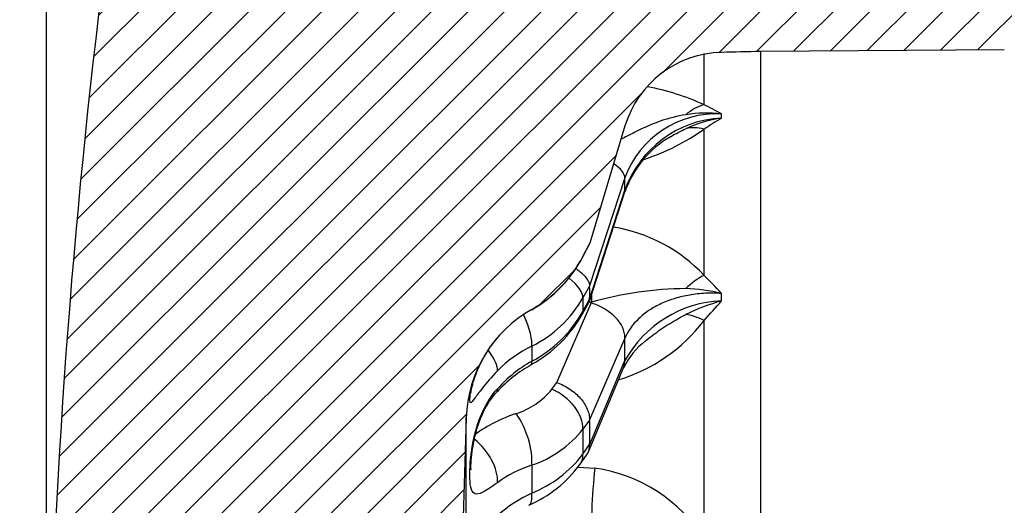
# Model space of a CAD drawing. Header units: millimetres. Extents: x 0 to 1174, y 0 to 830.
# Tile 2 of 15: x 243 to 319, y 548 to 585. Entities that reach past the tile are written whole.
import ezdxf
from ezdxf.enums import TextEntityAlignment as Align

# ---------------------------------------------------------------- set-up
doc = ezdxf.new("R2010")
doc.units = ezdxf.units.MM
doc.header["$LTSCALE"] = 3.952569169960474
doc.layers.add('CAP180G', color=7, linetype='Continuous')
doc.layers.add('Default', color=7, linetype='Continuous')
doc.styles.add('SEACAD_Times_New_Roman', font='times.ttf')
doc.dimstyles.new('ANSImm', dxfattribs={"dimtxt": 11.85770750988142, "dimasz": 11.85770750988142, "dimexe": 5.928853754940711, "dimexo": 0, "dimgap": 2.964426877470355, "dimtad": 1, "dimdsep": 46, "dimtxsty": 'SEACAD_Times_New_Roman', "dimblk1": '_SE_FILLED', "dimblk2": '_SE_FILLED', "dimsah": 1, "dimcen": 5.928853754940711, "dimazin": 0, "dimtfac": 0.85, "dimtdec": 3, "dimtofl": 0, "dimtmove": 0, "dimatfit": 3, "dimfxl": 1, "dimarcsym": 0})

# ---------------------------------------------------------------- blocks, each defined once
blk = doc.blocks.new('SE6')
at = {"layer": 'CAP180G', "linetype": 'Continuous'}
h = blk.add_hatch(dxfattribs=at)
h.set_pattern_fill('LINE', scale=0.6299212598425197, angle=45, style=0)
h.set_pattern_definition([(45, (0, 0), (-1.414213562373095, 1.414213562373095), [])])
edge = h.paths.add_edge_path()
edge.add_arc((287.6520347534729, 482.014539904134), 10, 181.7357045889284, 240.5551451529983, ccw=False)
edge.add_line((277.6566229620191, 481.7116486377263), (277.3826126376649, 490.7539893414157))
edge.add_arc((272.3849067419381, 490.6025437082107), 5, 1.735704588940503, 55.21909834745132)
edge.add_line((275.2371058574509, 494.7092407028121), (272.5375747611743, 496.584129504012))
edge.add_arc((275.3897738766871, 500.6908264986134), 5, 177.4565126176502, 235.2190983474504, ccw=False)
edge.add_line((270.394699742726, 500.9127147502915), (271.1607336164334, 518.1574131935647))
edge.add_line((271.1607336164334, 518.1574131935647), (270.3946997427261, 535.4021116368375))
edge.add_arc((275.3897738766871, 535.6239998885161), 5, 124.78090165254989, 182.543487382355, ccw=False)
edge.add_line((272.5375747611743, 539.7306968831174), (275.237105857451, 541.6055856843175))
edge.add_arc((272.3849067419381, 545.7122826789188), 5, 304.78090165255, 358.2642954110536)
edge.add_line((277.3826126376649, 545.5608370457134), (277.6566229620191, 554.6031777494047))
edge.add_arc((287.6520347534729, 554.3002864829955), 10, 119.44485484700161, 178.2642954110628, ccw=False)
edge.add_arc((277.820321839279, 571.7168711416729), 10, 299.4448548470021, 332.6098072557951)
edge.add_line((286.6992632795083, 567.1163930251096), (287.2305399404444, 568.14175913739))
edge.add_line((287.2305399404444, 568.14175913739), (289.9552197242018, 577.2240250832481))
edge.add_arc((297.617830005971, 574.9252419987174), 8, 91.3445889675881, 163.3007557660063, ccw=False)
edge.add_line((297.4301072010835, 582.9230392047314), (300.4365792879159, 582.9845614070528))
edge.add_line((300.4365792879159, 582.9845614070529), (319.3214025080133, 583.1235795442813))
edge.add_line((319.3214025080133, 583.1235795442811), (324.2552361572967, 588.0574131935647))
edge.add_line((324.2552361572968, 588.0574131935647), (370.2552361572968, 588.0574131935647))
edge.add_line((370.2552361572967, 588.0574131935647), (370.2552361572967, 608.1574131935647))
edge.add_line((370.2552361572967, 608.1574131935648), (265.2552361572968, 608.1574131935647))
edge.add_arc((265.2552361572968, 593.1574131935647), 15, 90, 172.2385003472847)
edge.add_arc((815.5182524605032, 518.1574131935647), 570.3506884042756, 172.2385003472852, 178.2919762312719)
edge.add_line((245.4209732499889, 535.1574131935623), (243.4218618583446, 535.2170256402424))
edge.add_arc((815.5182524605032, 518.1574131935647), 572.3506884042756, 178.2919762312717, 178.948216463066)
edge.add_arc((295.2552361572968, 527.7089989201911), 52, 178.9482164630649, 180)
edge.add_line((243.2552361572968, 527.7089989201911), (243.2552361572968, 508.6058274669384))
edge.add_arc((295.2552361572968, 508.6058274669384), 52, 180, 181.0517835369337)
edge.add_arc((815.5182524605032, 518.1574131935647), 572.3506884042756, 181.0517835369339, 181.7080237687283)
edge.add_line((243.4218618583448, 501.0978007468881), (245.4209732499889, 501.1574131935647))
edge.add_arc((815.5182524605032, 518.1574131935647), 570.3506884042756, 181.7080237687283, 187.7614996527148)
edge.add_arc((265.2552361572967, 443.1574131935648), 15, 187.7614996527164, 270)
edge.add_line((265.2552361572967, 428.1574131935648), (370.2552361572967, 428.1574131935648))
edge.add_line((370.2552361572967, 428.1574131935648), (370.2552361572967, 448.2574131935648))
edge.add_line((370.2552361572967, 448.2574131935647), (324.2552361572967, 448.2574131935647))
edge.add_line((324.2552361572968, 448.2574131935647), (319.3214025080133, 453.1912468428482))
edge.add_line((319.3214025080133, 453.1912468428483), (300.4365792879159, 453.3302649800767))
edge.add_line((300.4365792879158, 453.3302649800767), (297.4301072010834, 453.3917871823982))
edge.add_arc((297.617830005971, 461.3895843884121), 8, 196.6992442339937, 268.6554110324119, ccw=False)
edge.add_line((289.9552197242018, 459.0908013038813), (287.2305399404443, 468.1730672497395))
edge.add_line((287.2305399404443, 468.1730672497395), (286.6992632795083, 469.1984333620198))
edge.add_arc((277.820321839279, 464.5979552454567), 10, 27.39019274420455, 60.55514515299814)
at = {"layer": 'CAP180G', "color": 7, "linetype": 'Continuous'}
for p, q in [((296.0743083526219, 578.8644494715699), (296.0743083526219, 582.8421440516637)), ((297.4301072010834, 582.9230392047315), (297.4297579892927, 582.9217334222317)), ((319.3214025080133, 583.1235795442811), (300.4365792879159, 582.9845614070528)), ((300.4365792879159, 582.9845614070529), (300.4365792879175, 453.3302649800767)), ((289.9552197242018, 577.2240250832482), (287.2305399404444, 568.1417591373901)), ((296.0743083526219, 565.6446589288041), (296.0743083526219, 576.9721747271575)), ((289.9511319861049, 573.1895284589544), (287.2175901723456, 564.8254633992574)), ((287.2015599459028, 563.6512465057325), (289.9327274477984, 572.1162447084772)), ((287.2175901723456, 563.7686311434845), (289.9511319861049, 572.240988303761)), ((287.2305399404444, 568.14175913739), (286.6992632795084, 567.1163930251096)), ((286.6992632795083, 567.0973868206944), (287.2178987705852, 568.0996219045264)), ((287.2305399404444, 568.14175913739), (287.2178987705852, 568.0996219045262)), ((286.6992632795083, 567.1163930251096), (286.6992632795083, 567.0973868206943)), ((287.2178987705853, 564.8074464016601), (286.6992632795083, 563.8940602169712)), ((287.2175901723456, 564.8254633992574), (287.2178987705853, 564.8074464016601)), ((284.6840686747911, 557.3346422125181), (287.337220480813, 563.491074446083)), ((286.6623446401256, 562.6595030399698), (287.1738977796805, 563.5858303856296)), ((286.6992632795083, 563.8940602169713), (286.6992632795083, 562.8500460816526)), ((286.6992632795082, 562.8500460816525), (287.2178987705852, 563.7885488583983)), ((287.2178987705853, 563.7885488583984), (287.2175901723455, 563.7686311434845)), ((287.337220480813, 563.491074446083), (287.3709940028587, 563.5679367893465)), ((282.736178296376, 563.0085788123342), (282.736178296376, 562.9826682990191)), ((296.0743083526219, 545.1953656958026), (296.0743083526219, 562.1481911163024)), ((280.0089695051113, 560.7011857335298), (280.0886583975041, 560.7960146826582)), ((289.9511319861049, 560.7905169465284), (287.2175901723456, 554.4475459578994)), ((282.7361782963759, 560.1538822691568), (282.7361782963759, 558.9872155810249)), ((287.2175901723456, 552.4947745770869), (289.951131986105, 559.0378432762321)), ((287.1178317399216, 551.9612283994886), (289.8457917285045, 558.4909363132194)), ((284.2951481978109, 556.8214644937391), (284.6840686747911, 557.3346422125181)), ((277.6566229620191, 554.6031777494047), (277.3826126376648, 545.5608370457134)), ((277.6566229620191, 481.7116486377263), (277.6566229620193, 554.6031777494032)), ((287.2178987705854, 554.4132262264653), (286.6992632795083, 553.7277437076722)), ((287.2175901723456, 554.4475459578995), (287.2178987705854, 554.4132262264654)), ((286.6992632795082, 553.7277437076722), (286.6992632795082, 551.7986571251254)), ((286.6992632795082, 551.7986571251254), (287.2178987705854, 552.5305490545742)), ((287.2178987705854, 552.5305490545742), (287.2175901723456, 552.4947745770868)), ((286.4852772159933, 551.014315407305), (286.986125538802, 551.7222573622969)), ((282.7361782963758, 550.9315145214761), (282.7361782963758, 548.7757955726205)), ((286.3092005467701, 550.7948182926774), (287.6123760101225, 550.7033189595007))]:
    blk.add_line(p, q, dxfattribs=at)
for centre, radius, start, end in [((815.5182524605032, 518.1574131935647), 570.3506884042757, 172.2385003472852, 178.2919762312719), ((297.617830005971, 574.9252419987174), 8.000000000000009, 91.34458896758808, 163.3007557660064), ((309.1627825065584, 83.06071382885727), 499.9999999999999, 91.00000000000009, 91.34458896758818), ((288.2673128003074, 561.8192765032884), 18.74798925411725, 65.39136910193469, 79.477070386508), ((285.9304877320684, 558.0123814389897), 23.18848503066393, 60.27059907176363, 64.05865701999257), ((297.0307461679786, 570.6318572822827), 7.527457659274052, 86.961469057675, 160.1365968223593), ((297.8621482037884, 569.460781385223), 8.385328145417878, 92.95577299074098, 160.6367467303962), ((296.2609581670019, 567.9446201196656), 10.27083230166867, 83.46570158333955, 98.94973539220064), ((299.2240423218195, 566.8891443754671), 11.0918981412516, 99.30937595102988, 114.2797161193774), ((373.5972542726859, 456.6776364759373), 143.1103877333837, 122.1561823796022, 122.7994636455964), ((262.1868468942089, 577.9918430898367), 35.24326030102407, 359.7449409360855, 0.2550590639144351), ((297.3426686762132, 569.602436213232), 7.805247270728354, 119.3001613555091, 161.2544660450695), ((286.1091778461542, 590.9861496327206), 17.19579363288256, 287.9996200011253, 305.4160702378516), ((262.4496360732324, 572.7152583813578), 27.50558506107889, 359.0120180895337, 0.9879819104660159), ((287.0538031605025, 557.1907851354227), 12.36274629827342, 43.14275425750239, 80.67906581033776), ((277.820321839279, 571.7168711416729), 9.999999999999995, 299.4448548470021, 332.6098072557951), ((277.7941548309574, 571.7084497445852), 10.02810339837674, 299.5259274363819, 332.624890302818), ((269.9116160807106, 538.9955444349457), 37.34517064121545, 42.5354283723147, 45.52770685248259), ((294.9739637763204, 536.6221192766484), 27.99789689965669, 90.63608012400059, 105.7568212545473), ((294.1314350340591, 550.3282667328), 14.29991280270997, 76.66445909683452, 87.86909012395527), ((177.0976284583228, 563.9527032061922), 120.3324787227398, 359.8619684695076, 0.1380315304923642), ((278.540635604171, 568.5691982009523), 9.403197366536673, 296.4990235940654, 330.1859994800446), ((297.7556778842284, 554.776796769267), 8.89198819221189, 92.1005446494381, 151.366791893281), ((301.397229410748, 549.1598322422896), 15.03586352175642, 105.2996533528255, 116.6069840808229), ((216.0682844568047, 635.1103058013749), 108.2794257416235, 317.6365057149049, 318.7120471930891), ((287.6520347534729, 554.3002864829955), 9.999999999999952, 119.4448548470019, 178.2642954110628), ((277.9954408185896, 567.4451412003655), 9.89152168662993, 298.4860486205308, 331.0972770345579), ((278.0975108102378, 567.7106593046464), 9.88006611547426, 298.0016906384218, 330.5304058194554), ((285.8057402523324, 569.9002987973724), 12.86618297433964, 286.4233019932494, 322.9495454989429), ((294.7922156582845, 556.2135227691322), 5.427774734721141, 126.7517550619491, 155.2711865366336), ((196.0049682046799, 559.9141801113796), 93.95025096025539, 359.4655561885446, 0.5344438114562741), ((286.8084108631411, 551.7104346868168), 9.37416050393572, 115.7477809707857, 135.8550272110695), ((287.880977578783, 549.842559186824), 10.49255451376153, 119.3621800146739, 138.0145910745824), ((287.6721160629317, 549.6997269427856), 10.29045396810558, 118.6976298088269, 137.8155655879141), ((279.7338920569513, 560.535770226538), 5.882272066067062, 287.6866215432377, 320.8435083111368), ((285.3650838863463, 543.4445792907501), 12.11310471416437, 108.5027465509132, 125.3758146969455), ((279.9267760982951, 559.1198167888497), 8.656849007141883, 288.9370675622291, 321.4741348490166), ((279.2426840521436, 557.4652050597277), 9.365379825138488, 291.9021231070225, 322.7673689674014), ((285.537067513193, 542.145269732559), 9.221880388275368, 107.6813011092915, 126.2683257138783), ((278.6769709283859, 556.7019778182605), 9.655108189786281, 293.3722503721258, 323.9248488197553), ((286.0234276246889, 539.0081402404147), 11.80262522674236, 31.61605247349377, 82.26296617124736), ((287.4458360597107, 538.7022431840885), 11.12013192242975, 115.0573585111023, 131.4705034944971)]:
    blk.add_arc(centre, radius, start, end, dxfattribs=at)
for centre, major_axis, ratio, start_param, end_param in [((296.1790161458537, 575.1144483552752), (1.654351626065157, 3.641856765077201), 0.7645343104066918, 0.5684545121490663, 1.023196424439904), ((296.1790161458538, 573.339063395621), (-2.057882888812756, 3.430031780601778), 0.7291162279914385, 5.62699574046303, 6.081737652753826), ((287.0776531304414, 573.9859529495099), (-2.85157297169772, 0.9319504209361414), 0.3802433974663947, 3.260768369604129, 4.067204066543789), ((287.0776531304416, 573.0374127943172), (-2.855074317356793, 0.9211680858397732), 0.3527640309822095, 3.141592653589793, 3.259383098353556), ((296.1790161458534, 562.7112720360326), (2.705378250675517, 2.946341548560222), 0.6043173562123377, 1.021053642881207, 1.475795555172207), ((284.0355808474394, 565.1833667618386), (-2.608385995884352, 1.481999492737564), 0.3679448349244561, 3.319048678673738, 4.281072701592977), ((277.7338380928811, 535.0908991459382), (9.07525031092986, 30.85785648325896), 0.09066441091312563, -0.350637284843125, -0.2474323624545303), ((287.717083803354, 566.3559375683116), (-0.1361936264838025, -3.997680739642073), 0.08779916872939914, -0.9720037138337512, -0.7960399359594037), ((614.4586808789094, 500.7979491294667), (-795.3696545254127, 48.49660873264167), 0.05894769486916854, -1.143391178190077, -1.143076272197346), ((287.0776531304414, 561.4000738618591), (-2.755050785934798, 1.18730584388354), 0.6877264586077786, 3.425263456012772, 4.910066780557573), ((284.0355808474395, 564.1099220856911), (-2.626207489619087, 1.45018420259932), 0.3114963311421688, 3.141190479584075, 3.340563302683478), ((296.1790161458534, 559.430788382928), (-2.869547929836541, 2.786699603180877), 0.5388732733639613, 5.226849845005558, 5.681591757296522), ((281.2614213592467, 562.6000897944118), (-1.327470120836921, 2.690320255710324), 0.2532556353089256, 3.463122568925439, 4.576008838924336), ((277.8106025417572, 560.0802683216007), (-2.168230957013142, 2.073348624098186), 0.3346985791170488, 3.381982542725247, 4.261699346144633), ((281.2614213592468, 561.3654671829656), (-1.456468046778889, 2.622727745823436), 0.1236086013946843, 3.144048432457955, 3.513279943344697), ((287.0776531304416, 559.6474001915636), (-2.768138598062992, 1.156463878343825), 0.6666946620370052, 3.141592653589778, 3.41769874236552), ((277.8106025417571, 558.6391315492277), (-2.222433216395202, 2.01514034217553), 0.2449142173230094, 3.138001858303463, 3.42947717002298), ((284.0355808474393, 554.7304639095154), (-2.390967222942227, 1.811981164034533), 0.6493236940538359, 3.570259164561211, 5.072124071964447), ((281.2614213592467, 552.8405381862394), (-0.9762544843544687, 2.83671062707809), 0.39779092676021, 3.846492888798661, 5.395110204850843), ((277.7338380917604, 531.1177422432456), (7.660285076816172, 28.84248634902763), 0.1946137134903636, -0.6839777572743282, -0.5807728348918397), ((277.8106025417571, 551.0237149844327), (-1.829515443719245, 2.377577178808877), 0.5698513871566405, 3.709664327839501, 5.1354966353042), ((284.0355808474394, 552.7469967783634), (-2.449128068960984, 1.732562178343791), 0.6061198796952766, 3.141411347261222, 3.575291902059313), ((287.717083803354, 548.6859844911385), (-0.260342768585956, -3.991518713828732), 0.06813641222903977, 4.186987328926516, 5.880568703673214), ((281.2614213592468, 550.5592530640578), (-1.250403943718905, 2.726992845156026), 0.2985633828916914, 3.147253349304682, 3.871434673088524)]:
    blk.add_ellipse(centre, major_axis=major_axis, ratio=ratio, start_param=start_param, end_param=end_param, dxfattribs=at)
for points, knots in [([(294.6631461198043, 578.0904070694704), (293.986915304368, 577.9842133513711), (293.3470582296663, 577.8159470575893), (292.1247188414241, 577.3917035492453), (291.5431009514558, 577.1351170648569), (290.6899411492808, 576.719581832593), (290.4085309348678, 576.5761307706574), (289.9671492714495, 576.3505480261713), (289.8079971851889, 576.269107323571), (289.6473010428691, 576.1880437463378)], [0, 0, 0, 0, 0.2500000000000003, 0.2500000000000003, 0.5000000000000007, 0.5000000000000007, 0.6250000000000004, 0.6250000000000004, 0.6952409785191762, 0.6952409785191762, 0.6952409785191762, 0.6952409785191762]), ([(286.1663802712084, 566.1736865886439), (286.283847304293, 566.0894249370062), (286.3932097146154, 566.0042456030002), (286.6103759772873, 565.8195203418), (286.7156115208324, 565.719405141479), (286.8956885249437, 565.5249079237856), (286.9718594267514, 565.4294835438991), (287.0957787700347, 565.242373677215), (287.1425523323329, 565.1517800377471), (287.2037890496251, 564.9815437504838), (287.2188257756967, 564.9010755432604), (287.2175901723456, 564.8254633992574)], [0.3908722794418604, 0.3908722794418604, 0.3908722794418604, 0.3908722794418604, 0.5, 0.5, 0.625, 0.625, 0.75, 0.75, 0.875, 0.875, 1, 1, 1, 1]), ([(297.4297579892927, 564.2425964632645), (297.0084103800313, 564.2694850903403), (296.591855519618, 564.2724202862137), (295.7681538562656, 564.2314411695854), (295.358354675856, 564.1868605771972), (294.5699651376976, 564.0528511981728), (294.1894820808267, 563.9636538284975), (293.6391590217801, 563.7968979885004), (293.4591335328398, 563.7357944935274), (293.1060762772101, 563.6022958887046), (292.9327387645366, 563.5296942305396), (292.432274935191, 563.2985965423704), (292.1215595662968, 563.1258781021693), (291.5451446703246, 562.74382973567), (291.2779962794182, 562.5331029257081), (290.5577769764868, 561.8524048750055), (290.1948623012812, 561.3475750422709), (289.9511319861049, 560.7905169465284)], [0, 0, 0, 0, 0.1250000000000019, 0.1250000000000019, 0.2500000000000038, 0.2500000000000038, 0.3750000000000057, 0.3750000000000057, 0.437500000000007, 0.437500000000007, 0.5000000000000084, 0.5000000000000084, 0.6250000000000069, 0.6250000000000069, 0.7500000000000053, 0.7500000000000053, 1, 1, 1, 1]), ([(291.5354407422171, 560.5710468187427), (291.927387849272, 560.882392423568), (292.327494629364, 561.1830219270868), (293.3516147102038, 561.8850019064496), (293.9902868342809, 562.2668566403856), (294.6631461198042, 562.6033925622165)], [0.5811139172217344, 0.5811139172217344, 0.5811139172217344, 0.5811139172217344, 0.7500000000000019, 0.7500000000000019, 1, 1, 1, 1]), ([(280.0817022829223, 558.2393148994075), (279.6194808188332, 557.7607059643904), (279.2389740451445, 557.3142083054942), (278.6519835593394, 556.5754173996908), (278.4472411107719, 556.2882121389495), (278.0157782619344, 555.7069836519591), (277.9427323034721, 555.6781279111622), (277.9421552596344, 556.2239818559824), (278.0140022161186, 556.8049793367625), (278.4441250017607, 558.0974729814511), (278.6473234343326, 558.599153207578), (279.2329352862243, 559.6800020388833), (279.6194379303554, 560.2579421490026), (280.0817022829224, 560.796062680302)], [0, 0, 0, 0, 0.1249999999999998, 0.1249999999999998, 0.2499999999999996, 0.2499999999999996, 0.4999999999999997, 0.4999999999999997, 0.7499999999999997, 0.7499999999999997, 0.8749999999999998, 0.8749999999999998, 1, 1, 1, 1]), ([(278.0245488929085, 556.5292110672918), (278.0245463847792, 556.5291944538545), (278.0252630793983, 556.5364259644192), (278.032518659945, 556.5914252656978), (278.0567291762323, 556.7339200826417), (278.1023215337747, 556.9539000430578), (278.1799540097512, 557.264434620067), (278.2956672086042, 557.6518389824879), (278.4541767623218, 558.0956623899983), (278.6490325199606, 558.5600872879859), (278.8774893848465, 559.0292521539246), (279.1465871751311, 559.508533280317), (279.4607296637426, 559.9964245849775), (279.7581395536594, 560.4077100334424), (279.9408856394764, 560.6217746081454), (280.0089695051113, 560.7011857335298)], [0.3688983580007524, 0.3688983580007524, 0.3688983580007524, 0.3688983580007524, 0.3835350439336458, 0.4220242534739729, 0.4671362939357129, 0.5213063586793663, 0.5820305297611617, 0.6444246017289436, 0.707360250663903, 0.7659674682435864, 0.8173579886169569, 0.8712771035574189, 0.9234411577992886, 0.9757589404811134, 1, 1, 1, 1]), ([(284.6840686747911, 557.3346422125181), (284.854841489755, 557.2745079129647), (285.0288233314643, 557.2004656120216), (285.3610154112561, 557.0334527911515), (285.5209054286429, 556.9401988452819), (285.8284533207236, 556.7344784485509), (285.9773585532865, 556.6207538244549), (286.2518622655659, 556.3817218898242), (286.3784873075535, 556.255997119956), (286.6103759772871, 555.9920670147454), (286.7156115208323, 555.8533476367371), (286.8956885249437, 555.5745463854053), (286.9718594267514, 555.4331094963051), (287.0957787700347, 555.1460622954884), (287.1425523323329, 555.0020308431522), (287.2037890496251, 554.7211979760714), (287.2188257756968, 554.5831403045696), (287.2175901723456, 554.4475459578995)], [0, 0, 0, 0, 0.125, 0.125, 0.25, 0.25, 0.375, 0.375, 0.5, 0.5, 0.625, 0.625, 0.75, 0.75, 0.875, 0.875, 1, 1, 1, 1]), ([(280.0817022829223, 549.5804609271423), (279.6194808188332, 549.234177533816), (279.2389740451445, 548.9775644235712), (278.6519835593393, 548.692753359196), (278.4472411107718, 548.6658926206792), (278.0157782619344, 548.884360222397), (277.942732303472, 549.4157608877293), (277.9421552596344, 550.9739061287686), (278.0140022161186, 552.0213738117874), (278.4441250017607, 553.8305438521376), (278.6473234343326, 554.4722390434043), (279.2329352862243, 555.7315921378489), (279.6194379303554, 556.3457988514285), (280.0817022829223, 556.8614625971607)], [0, 0, 0, 0, 0.1249999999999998, 0.1249999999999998, 0.2499999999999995, 0.2499999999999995, 0.499999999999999, 0.499999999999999, 0.7499999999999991, 0.7499999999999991, 0.8749999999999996, 0.8749999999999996, 1, 1, 1, 1]), ([(278.0371344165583, 550.5769585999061), (278.0371324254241, 550.5769511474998), (278.0367786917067, 550.5798493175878), (278.0329597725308, 550.6214607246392), (278.0283527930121, 550.7575560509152), (278.030631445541, 550.9768933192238), (278.0464006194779, 551.2888870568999), (278.0816146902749, 551.6901335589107), (278.1418867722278, 552.1685455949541), (278.233808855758, 552.7102766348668), (278.3621597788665, 553.2924812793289), (278.5300352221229, 553.8875602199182), (278.7337252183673, 554.470705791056), (278.9728903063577, 555.0256067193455), (279.2466231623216, 555.5465743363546), (279.5449411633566, 556.0186539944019), (279.8190375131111, 556.3867307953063), (279.9768965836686, 556.5555616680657), (280.0360257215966, 556.618330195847)], [0.3022642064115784, 0.3022642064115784, 0.3022642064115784, 0.3022642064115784, 0.3082732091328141, 0.3410865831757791, 0.3774180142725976, 0.4202720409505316, 0.4681788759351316, 0.5198730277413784, 0.5742094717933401, 0.6314263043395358, 0.6880466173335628, 0.7427268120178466, 0.7946359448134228, 0.8435575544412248, 0.8901168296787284, 0.9356362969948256, 0.9794878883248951, 1, 1, 1, 1]), ([(286.987768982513, 551.7255065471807), (287.0039014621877, 551.748398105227), (287.0192529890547, 551.7718349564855), (287.0957787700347, 551.8978460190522), (287.1425523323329, 552.0088361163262), (287.2037890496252, 552.2419777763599), (287.2188257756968, 552.365004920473), (287.2175901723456, 552.4947745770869)], [0.720613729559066, 0.720613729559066, 0.720613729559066, 0.720613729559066, 0.75, 0.75, 0.875, 0.875, 1, 1, 1, 1])]:
    blk.add_open_spline(points, degree=3, knots=knots, dxfattribs=at)
for points in [[(293.442877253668, 576.3692973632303), (293.4686446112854, 576.3844141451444), (293.4944616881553, 576.3994449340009), (293.5203289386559, 576.4143888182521)], [(293.5203289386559, 576.4143888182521), (293.8905464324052, 576.6282688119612), (294.2710414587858, 576.8243473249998), (294.6631461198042, 576.9999519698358)], [(287.2007746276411, 563.6487328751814), (287.2127049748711, 563.6859111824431), (287.2183674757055, 563.72585200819), (287.2175901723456, 563.7686311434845)]]:
    blk.add_open_spline(points, degree=3, dxfattribs=at)
blk = doc.blocks.new('DMBLK54')
at = {"layer": 'Default', "linetype": 'Continuous'}
for points in [[(257.0252786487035, 654.5442773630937), (245.1675710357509, 652.5679927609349), (257.0252786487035, 650.5917081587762)], [(358.3975285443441, 654.5442773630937), (358.3975285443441, 650.5917081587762), (370.2552361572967, 652.5679927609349)]]:
    blk.add_hatch(color=7, dxfattribs=at).paths.add_polyline_path(points)
at = {"layer": 'Default', "color": 7, "linetype": 'Continuous'}
for p, q in [((245.1675640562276, 518.1574131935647), (245.1675640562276, 658.4968465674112)), ((370.2552361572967, 518.1574131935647), (370.2552361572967, 658.4968465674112)), ((370.2552361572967, 652.5679927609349), (245.1675710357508, 652.5679927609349))]:
    blk.add_line(p, q, dxfattribs=at)
at = {"layer": 'Default', "color": 7, "linetype": 'Continuous', "style": 'SEACAD_Times_New_Roman'}
blk.add_text('125', height=11.85770750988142, dxfattribs=at).set_placement((297.2821218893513, 667.3901271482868), align=Align.TOP_LEFT)
blk = doc.blocks.new('_SE_FILLED')
at = {"color": 0}
blk.add_line((0, 0), (-1, 0), dxfattribs=at)
blk.add_solid([(0, 0), (-1, -0.1665), (-1, 0.1665), (0, 0)], dxfattribs=at)

msp = doc.modelspace()

# ---------------------------------------------------------------- block references
at = {"layer": 'Default'}
msp.add_blockref('SE6', (0, 0), dxfattribs=at)

# ---------------------------------------------------------------- dimensions: what is measured, and where the dimension line sits
at = {"layer": 'Default', "color": 7, "linetype": 'Continuous'}
dim = msp.add_linear_dim(base=(245.1675640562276, 652.5679927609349), p1=(370.2552361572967, 518.1574131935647), p2=(245.1675640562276, 518.1574131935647), text='\\A1;125 {}', dimstyle='ANSImm', dxfattribs=at)
dim.commit()
dim.dimension.update_dxf_attribs({"geometry": 'DMBLK54', "text_midpoint": (314.9197593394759, 652.5679927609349), "dimtype": 160})

doc.saveas('drawing.dxf')
